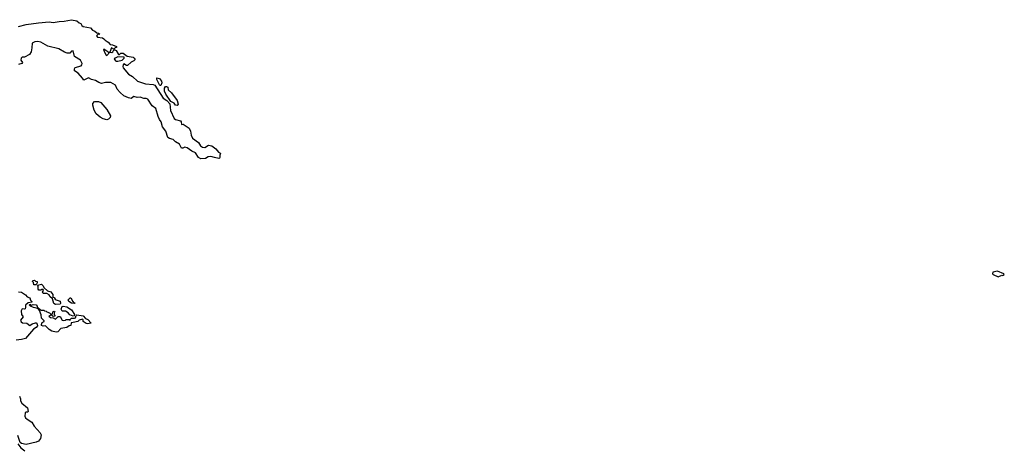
# Model space of a CAD drawing. Extents: x 2029826 to 2248070, y 228728 to 402406.
# Tile 189 of 256: x 2135032 to 2147815, y 319212 to 324802. Entities that reach past the tile are written whole.
import ezdxf

# ---------------------------------------------------------------- set-up
doc = ezdxf.new("R2010")
doc.units = 0

msp = doc.modelspace()

# ---------------------------------------------------------------- linework, layer by layer
at = {"layer": '0CON10XD'}
for points in [[(2135015, 324716), (2135115, 324741), (2135277, 324763), (2135416, 324776), (2135465, 324768), (2135545, 324780), (2135608, 324782), (2135705, 324802), (2135775, 324786), (2135802, 324762), (2135825, 324752), (2135840, 324725), (2135855, 324712), (2135950, 324695), (2135978, 324668), (2136008, 324655), (2136035, 324630), (2136055, 324628), (2136070, 324615), (2136045, 324610), (2136028, 324595), (2136042, 324575), (2136105, 324568), (2136126, 324556), (2136142, 324535), (2136182, 324512), (2136205, 324480), (2136235, 324478), (2136290, 324455), (2136288, 324442), (2136273, 324437), (2136255, 324420), (2136222, 324438), (2136200, 324380), (2136227, 324375), (2136240, 324385), (2136255, 324410), (2136265, 324412), (2136282, 324402), (2136315, 324350), (2136328, 324352), (2136345, 324368), (2136375, 324370), (2136428, 324328), (2136505, 324314), (2136519, 324305), (2136530, 324285), (2136515, 324267), (2136477, 324253), (2136432, 324208), (2136418, 324208), (2136385, 324230), (2136373, 324217), (2136370, 324195), (2136375, 324178), (2136445, 324097), (2136497, 324063), (2136560, 324005), (2136665, 323970), (2136765, 323960), (2136785, 323951), (2136895, 323785), (2136944, 323754), (2136980, 323710), (2136990, 323625), (2137035, 323518), (2137055, 323506), (2137118, 323488), (2137130, 323475), (2137132, 323442), (2137155, 323448), (2137231, 323395), (2137251, 323355), (2137256, 323305), (2137275, 323265), (2137355, 323209), (2137377, 323167), (2137405, 323147), (2137436, 323144), (2137485, 323173), (2137525, 323166), (2137578, 323125), (2137614, 323084), (2137632, 323075), (2137637, 323065), (2137628, 323045), (2137632, 323015), (2137627, 323005), (2137615, 323000), (2137562, 323012), (2137515, 323028), (2137478, 323022), (2137445, 323000), (2137385, 322997), (2137351, 323015), (2137315, 323076), (2137265, 323094), (2137205, 323137), (2137175, 323146), (2137150, 323135), (2137132, 323135), (2137107, 323185), (2137055, 323219), (2137025, 323248), (2136975, 323259), (2136955, 323275), (2136930, 323355), (2136885, 323413), (2136870, 323475), (2136848, 323505), (2136830, 323545), (2136800, 323650), (2136753, 323683), (2136695, 323771), (2136675, 323780), (2136645, 323780), (2136595, 323796), (2136555, 323794), (2136515, 323804), (2136479, 323781), (2136445, 323786), (2136385, 323816), (2136336, 323856), (2136295, 323899), (2136275, 323952), (2136215, 323989), (2136144, 323986), (2136092, 323972), (2136057, 323987), (2136015, 324015), (2135965, 324028), (2135925, 324047), (2135865, 324017), (2135847, 324045), (2135789, 324109), (2135745, 324140), (2135742, 324165), (2135750, 324180), (2135828, 324205), (2135840, 324215), (2135844, 324235), (2135819, 324275), (2135742, 324325), (2135725, 324400), (2135706, 324395), (2135682, 324368), (2135649, 324369), (2135612, 324382), (2135540, 324425), (2135395, 324459), (2135305, 324510), (2135265, 324519), (2135227, 324515), (2135195, 324496), (2135189, 324439), (2135182, 324385), (2135161, 324349), (2135095, 324318), (2135064, 324315), (2135051, 324305), (2135047, 324275), (2135070, 324245), (2135060, 324235), (2135015, 324220)], [(2136165, 324338), (2136200, 324380), (2136185, 324378), (2136174, 324384), (2136125, 324422), (2136120, 324415), (2136135, 324372), (2136155, 324340), (2136165, 324338)], [(2136305, 324262), (2136360, 324275), (2136388, 324302), (2136388, 324318), (2136305, 324320), (2136270, 324305), (2136260, 324295), (2136275, 324270), (2136283, 324263), (2136305, 324262)], [(2136855, 323948), (2136848, 323955), (2136813, 324025), (2136812, 324048), (2136845, 324037), (2136871, 324005), (2136876, 323984), (2136865, 323950), (2136855, 323948)], [(2137075, 323688), (2137055, 323693), (2137035, 323717), (2136992, 323742), (2136927, 323837), (2136912, 323875), (2136911, 323915), (2136923, 323935), (2136937, 323937), (2136954, 323925), (2136960, 323890), (2137002, 323855), (2137078, 323755), (2137087, 323705), (2137075, 323688)], [(2136165, 323503), (2136115, 323517), (2136075, 323536), (2136025, 323582), (2136000, 323630), (2135980, 323695), (2135980, 323715), (2136005, 323740), (2136055, 323742), (2136086, 323726), (2136165, 323638), (2136210, 323555), (2136205, 323532), (2136185, 323512), (2136165, 323503)], [(2147735, 321464), (2147785, 321488), (2147795, 321483), (2147815, 321490), (2147810, 321505), (2147725, 321537), (2147665, 321527), (2147662, 321505), (2147670, 321495), (2147735, 321464)], [(2135245, 321360), (2135215, 321360), (2135212, 321392), (2135200, 321405), (2135202, 321418), (2135225, 321420), (2135235, 321410), (2135260, 321405), (2135260, 321385), (2135245, 321360)], [(2135015, 321270), (2135056, 321266), (2135109, 321229), (2135130, 321205), (2135165, 321190), (2135173, 321163), (2135190, 321145), (2135190, 321135), (2135140, 321125), (2135106, 321095), (2135109, 321065), (2135101, 321049), (2135095, 321044), (2135065, 321049), (2135058, 321042), (2135052, 321025), (2135057, 320977), (2135076, 320944), (2135043, 320903), (2135051, 320881), (2135066, 320866), (2135125, 320861), (2135165, 320832), (2135195, 320853), (2135235, 320868), (2135245, 320866), (2135260, 320850), (2135263, 320827), (2135245, 320806), (2135210, 320785), (2135108, 320662), (2135055, 320649), (2134985, 320643)], [(2135495, 321106), (2135476, 321116), (2135457, 321177), (2135425, 321210), (2135415, 321230), (2135385, 321250), (2135335, 321250), (2135328, 321265), (2135342, 321285), (2135335, 321302), (2135318, 321302), (2135305, 321290), (2135282, 321292), (2135270, 321305), (2135270, 321345), (2135262, 321358), (2135315, 321370), (2135333, 321353), (2135350, 321320), (2135392, 321282), (2135438, 321268), (2135460, 321235), (2135462, 321202), (2135478, 321198), (2135492, 321175), (2135505, 321167), (2135558, 321148), (2135563, 321117), (2135555, 321108), (2135495, 321106)], [(2135745, 321120), (2135705, 321123), (2135670, 321145), (2135660, 321165), (2135685, 321190), (2135695, 321190), (2135720, 321145), (2135732, 321132), (2135750, 321125), (2135745, 321120)], [(2135505, 320748), (2135450, 320760), (2135415, 320780), (2135365, 320830), (2135335, 320824), (2135315, 320832), (2135313, 320845), (2135325, 320872), (2135350, 320885), (2135350, 320895), (2135315, 320928), (2135309, 320969), (2135288, 321028), (2135280, 321040), (2135262, 321052), (2135234, 321064), (2135212, 321065), (2135170, 321085), (2135160, 321095), (2135162, 321108), (2135185, 321098), (2135205, 321103), (2135245, 321100), (2135260, 321085), (2135260, 321075), (2135305, 321030), (2135345, 321030), (2135353, 321023), (2135375, 321020), (2135385, 321010), (2135418, 320998), (2135435, 320980), (2135458, 320982), (2135462, 321008), (2135478, 321018), (2135490, 321005), (2135480, 320995), (2135480, 320975), (2135490, 320965), (2135488, 320952), (2135465, 320950), (2135445, 320970), (2135410, 320955), (2135432, 320935), (2135465, 320930), (2135495, 320913), (2135532, 320948), (2135555, 320950), (2135585, 320902), (2135595, 320897), (2135625, 320903), (2135635, 320912), (2135675, 320910), (2135685, 320900), (2135690, 320915), (2135705, 320928), (2135745, 320927), (2135755, 320932), (2135766, 320964), (2135775, 320969), (2135856, 320956), (2135884, 320924), (2135915, 320909), (2135958, 320862), (2135914, 320856), (2135895, 320860), (2135857, 320885), (2135856, 320906), (2135845, 320916), (2135805, 320902), (2135786, 320884), (2135725, 320871), (2135701, 320869), (2135695, 320832), (2135675, 320830), (2135645, 320808), (2135565, 320793), (2135525, 320752), (2135505, 320748)], [(2135725, 320953), (2135683, 320973), (2135662, 320995), (2135625, 321018), (2135585, 321020), (2135570, 321045), (2135581, 321079), (2135596, 321084), (2135645, 321073), (2135704, 321035), (2135744, 320975), (2135741, 320959), (2135725, 320953)], [(2135030, 319915), (2135042, 319882), (2135042, 319855), (2135058, 319825), (2135132, 319765), (2135140, 319715), (2135132, 319708), (2135113, 319707), (2135103, 319697), (2135100, 319655), (2135108, 319635), (2135128, 319615), (2135188, 319578), (2135221, 319525), (2135299, 319439), (2135309, 319415), (2135301, 319365), (2135277, 319333), (2135245, 319316), (2135115, 319289), (2135055, 319302), (2135038, 319315), (2135006, 319405)], [(2135006, 319295), (2135046, 319245), (2135097, 319205)]]:
    msp.add_lwpolyline(points, dxfattribs=at)

doc.saveas('drawing.dxf')
